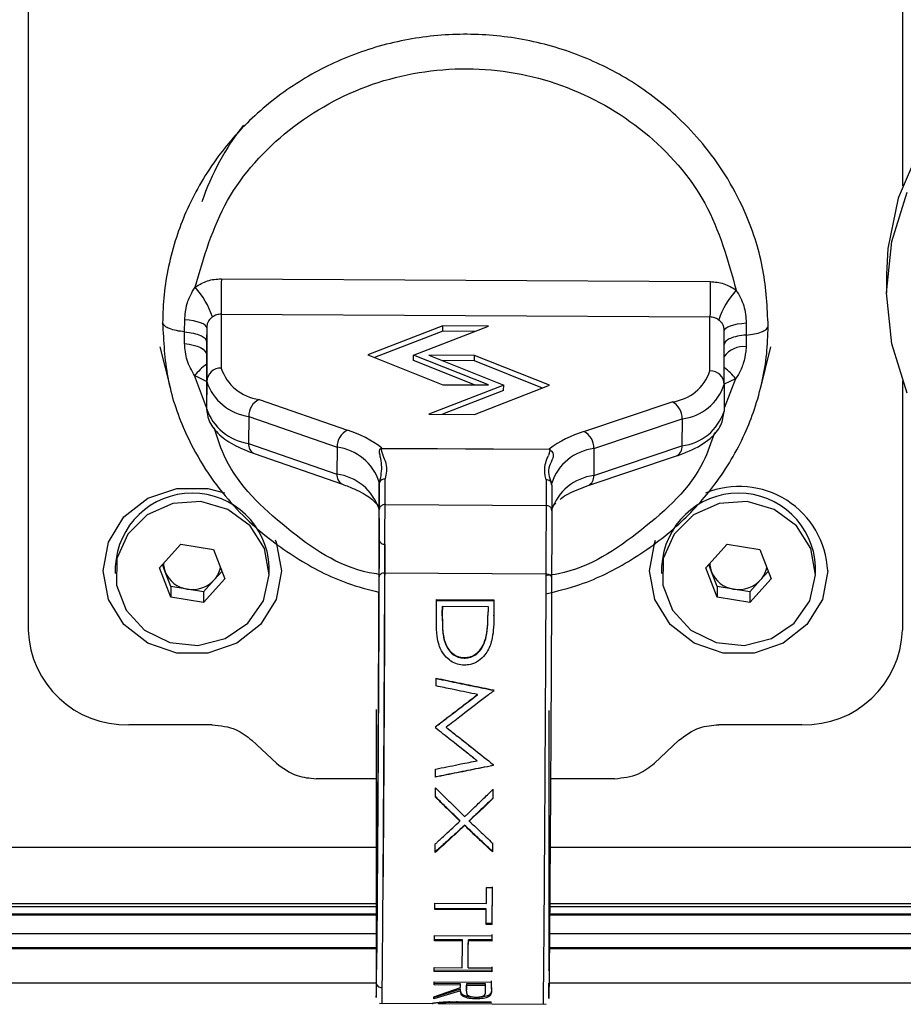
# Model space of a CAD drawing. Header units: millimetres. Extents: x 9 to 583, y 10 to 410.
# Tile 107 of 122: x 473.9 to 480.05, y 296.68 to 303.54. Entities that reach past the tile are written whole.
import ezdxf

# ---------------------------------------------------------------- set-up
doc = ezdxf.new("R2010")
doc.units = ezdxf.units.MM

msp = doc.modelspace()

# ---------------------------------------------------------------- linework, layer by layer
at = {"color": 7, "linetype": 'Continuous', "lineweight": 25}
for p, q in [((473.9629, 299.2881), (473.9629, 304.6255)), ((480.0429, 304.6255), (480.0429, 302.3801)), ((479.9329, 301.7654), (479.9329, 301.6373)), ((475.3053, 301.7344), (478.7052, 301.7149)), ((475.1039, 301.647), (475.1233, 301.6768)), ((475.0506, 301.4492), (475.0528, 301.4843)), ((475.3041, 301.488), (478.704, 301.4685)), ((475.3041, 301.488), (475.3041, 301.113)), ((475.0495, 301.3647), (475.0506, 301.4492)), ((478.704, 301.0935), (478.704, 301.4685)), ((478.9562, 301.4267), (478.9562, 301.3423)), ((475.0495, 301.2835), (475.0495, 301.3647)), ((475.2035, 301.3931), (475.2029, 301.2972)), ((475.2035, 301.3931), (475.2035, 301.0196)), ((476.8451, 301.4071), (476.3235, 301.2049)), ((476.8448, 301.3695), (476.3712, 301.1858)), ((476.6415, 301.203), (477.1631, 301.4053)), ((476.8448, 301.3695), (476.8451, 301.4071)), ((477.0675, 301.3682), (476.8448, 301.3695)), ((477.1631, 301.4053), (476.8451, 301.4071)), ((478.8034, 300.9989), (478.8034, 301.3724)), ((478.9562, 301.3423), (478.9551, 301.2611)), ((475.2029, 301.2972), (475.2023, 301.2051)), ((474.8775, 301.2615), (474.9508, 300.9687)), ((475.2023, 301.2051), (475.2023, 300.8316)), ((476.3235, 301.2049), (476.8451, 300.9967)), ((478.9551, 301.2611), (478.9529, 301.2272)), ((479.0548, 300.9684), (479.1282, 301.2615)), ((476.6413, 301.1654), (476.6415, 301.203)), ((477.0673, 300.9954), (476.6413, 301.1654)), ((477.1631, 300.9948), (476.6415, 301.203)), ((477.0655, 301.2006), (476.7475, 301.2024)), ((476.7475, 301.2024), (477.2691, 300.9942)), ((477.0653, 301.163), (476.843, 301.1643)), ((477.0653, 301.163), (477.0655, 301.2006)), ((477.5392, 300.9738), (477.0653, 301.163)), ((477.5871, 300.9924), (477.0655, 301.2006)), ((478.9018, 301.0672), (478.8824, 301.0381)), ((475.2035, 301.0196), (475.2023, 300.8316)), ((478.8034, 300.9989), (478.8022, 300.811)), ((480.0429, 301.0226), (480.0429, 299.2881)), ((477.2691, 300.9942), (476.7475, 300.792)), ((477.2688, 300.9566), (476.8428, 300.7915)), ((476.8451, 300.9967), (477.1631, 300.9948)), ((477.0655, 300.7902), (477.5871, 300.9924)), ((477.2688, 300.9566), (477.2691, 300.9942)), ((475.5677, 300.8938), (476.1819, 300.6802)), ((477.8262, 300.6708), (478.4404, 300.8773)), ((475.4964, 300.776), (475.4952, 300.5881)), ((475.4964, 300.776), (476.1106, 300.5624)), ((476.7475, 300.792), (477.0655, 300.7902)), ((477.8963, 300.5522), (478.5105, 300.7587)), ((478.5105, 300.7587), (478.5093, 300.5708)), ((475.4952, 300.5881), (476.1094, 300.3745)), ((476.1106, 300.5624), (476.1094, 300.3745)), ((476.4225, 300.555), (477.5857, 300.5483)), ((476.4225, 300.5538), (477.5857, 300.5471)), ((477.5862, 300.5192), (477.5802, 300.5048)), ((477.8951, 300.3643), (478.5093, 300.5708)), ((477.8963, 300.5522), (477.8951, 300.3643)), ((475.533, 300.5174), (476.1472, 300.3038)), ((477.8563, 300.2941), (478.4705, 300.5006)), ((476.4035, 300.3189), (476.4023, 300.131)), ((476.4036, 300.3053), (476.4035, 300.3189)), ((476.4079, 300.3229), (476.4056, 300.3221)), ((477.5639, 300.3355), (477.5567, 300.3636)), ((477.5995, 300.3161), (477.6017, 300.3152)), ((476.4035, 300.1256), (476.4036, 300.3053)), ((477.6036, 300.2984), (477.6035, 300.312)), ((477.6036, 300.2984), (477.6035, 300.1187)), ((476.4021, 300.0683), (476.4023, 300.131)), ((476.4022, 299.9236), (476.4035, 300.1256)), ((476.4438, 300.163), (477.5637, 300.1566)), ((476.4021, 300.0683), (476.4022, 299.9236)), ((476.4062, 300.0533), (476.404, 300.0785)), ((474.8754, 299.7214), (475.0239, 299.8877)), ((475.0239, 299.8877), (475.2513, 299.85)), ((475.2513, 299.85), (475.3303, 299.6461)), ((478.6754, 299.7214), (478.8239, 299.8877)), ((478.8239, 299.8877), (479.0513, 299.85)), ((479.0513, 299.85), (479.1303, 299.6461)), ((474.5679, 299.7306), (474.5679, 299.6837)), ((474.9544, 299.5175), (474.8754, 299.7214)), ((474.9149, 299.6947), (474.8957, 299.7442)), ((475.31, 299.6985), (475.2561, 299.6382)), ((475.6379, 299.6837), (475.6379, 299.7306)), ((478.3679, 299.7306), (478.3679, 299.6837)), ((478.7544, 299.5175), (478.6754, 299.7214)), ((478.7149, 299.6947), (478.6957, 299.7442)), ((479.11, 299.6985), (479.0561, 299.6382)), ((479.4379, 299.6837), (479.4379, 299.7306)), ((474.9544, 299.5927), (474.9149, 299.6947)), ((475.3303, 299.6461), (475.1818, 299.4798)), ((475.2561, 299.6382), (475.1818, 299.5551)), ((476.4425, 299.6865), (477.5625, 299.6801)), ((478.7544, 299.5927), (478.7149, 299.6947)), ((479.1303, 299.6461), (478.9818, 299.4798)), ((479.0561, 299.6382), (478.9818, 299.5551)), ((474.9544, 299.5927), (474.9544, 299.5175)), ((475.0681, 299.5739), (474.9544, 299.5927)), ((475.1818, 299.5551), (475.0681, 299.5739)), ((478.7544, 299.5927), (478.7544, 299.5175)), ((478.8681, 299.5739), (478.7544, 299.5927)), ((478.9818, 299.5551), (478.8681, 299.5739)), ((475.1818, 299.4798), (474.9544, 299.5175)), ((475.1818, 299.5551), (475.1818, 299.4798)), ((476.8017, 299.5009), (477.2017, 299.4986)), ((476.8017, 299.4952), (477.2017, 299.4929)), ((478.9818, 299.4798), (478.7544, 299.5175)), ((478.9818, 299.5551), (478.9818, 299.4798)), ((476.8426, 299.4544), (477.1605, 299.4525)), ((476.8423, 299.3886), (476.8423, 299.3937)), ((477.1603, 299.4103), (477.1603, 299.4156)), ((477.2012, 299.3879), (477.2013, 299.3931)), ((476.8517, 299.2323), (476.8517, 299.2365)), ((477.1483, 299.2435), (477.1484, 299.2478)), ((476.9949, 299.0941), (476.9949, 299.0976)), ((477.087, 298.8381), (477.087, 298.8401)), ((477.1987, 298.8723), (477.1987, 298.8645)), ((477.1987, 298.8701), (477.1987, 298.8623)), ((477.5834, 298.7285), (477.5834, 297.0184)), ((475.2405, 298.6303), (474.6629, 298.6303)), ((476.8691, 298.6121), (476.8691, 298.6113)), ((479.3429, 298.6303), (478.7653, 298.6303)), ((476.3822, 298.5475), (476.3822, 296.8374)), ((475.688, 298.3624), (475.5177, 298.5223)), ((476.9405, 298.4925), (476.9405, 298.4925)), ((478.488, 298.5223), (478.3177, 298.3624)), ((477.0838, 298.3792), (477.0838, 298.3798)), ((477.1958, 298.3543), (477.1958, 298.3463)), ((477.1958, 298.3537), (477.1958, 298.3456)), ((477.1958, 298.3456), (477.1958, 298.3463)), ((476.3822, 298.2544), (475.9653, 298.2544)), ((478.0404, 298.2544), (477.5952, 298.2544)), ((477.1944, 298.1166), (477.1944, 298.1186)), ((476.9651, 297.9597), (476.9651, 297.9626)), ((476.9972, 297.9286), (476.9972, 297.9317)), ((477.0298, 297.9593), (477.0298, 297.9622)), ((477.192, 297.7451), (477.192, 297.7491)), ((477.1493, 297.4965), (477.1903, 297.4963)), ((477.1884, 297.2468), (477.1903, 297.5017)), ((477.1884, 297.2399), (477.1903, 297.4963)), ((476.7895, 297.3878), (477.1485, 297.3857)), ((471.3612, 297.3061), (476.3822, 297.3061)), ((471.3614, 297.3131), (476.3822, 297.3131)), ((476.3822, 297.3631), (471.3624, 297.3631)), ((477.1482, 297.3482), (476.7892, 297.3503)), ((477.1482, 297.3419), (476.7892, 297.3439)), ((477.1482, 297.3419), (477.1482, 297.3482)), ((477.5834, 297.3131), (483.9029, 297.3131)), ((477.5888, 297.3061), (483.9029, 297.3061)), ((483.9035, 297.3631), (477.5893, 297.3631)), ((477.1884, 297.2468), (477.1474, 297.2471)), ((477.1884, 297.2399), (477.1474, 297.2401)), ((477.1884, 297.2399), (477.1884, 297.2468)), ((476.7878, 297.1638), (477.1878, 297.1615)), ((476.9824, 297.1253), (476.7875, 297.1265)), ((476.9824, 297.1329), (476.7876, 297.134)), ((476.9824, 297.1253), (476.9824, 297.1329)), ((477.1875, 297.1317), (477.0234, 297.1327)), ((477.1875, 297.1242), (477.0234, 297.1251)), ((477.1875, 297.1242), (477.1875, 297.1317)), ((471.3462, 297.0731), (476.3822, 297.0731)), ((476.3834, 297.0253), (476.3822, 296.8374)), ((477.5869, 297.0731), (483.9029, 297.0731)), ((477.1856, 296.9096), (476.7856, 296.9119)), ((477.1857, 296.9184), (476.7857, 296.9207)), ((476.7859, 296.9397), (476.9808, 296.9386)), ((477.0218, 296.9383), (477.0218, 296.9469)), ((477.0218, 296.9383), (477.1859, 296.9374)), ((477.1856, 296.9096), (477.1857, 296.9184)), ((476.9693, 296.8183), (476.7847, 296.8193)), ((476.9694, 296.8276), (476.7848, 296.8286)), ((476.7849, 296.8411), (477.1849, 296.8388)), ((476.9693, 296.8183), (476.9694, 296.8276)), ((477.0104, 296.8273), (477.0103, 296.818)), ((477.0103, 296.818), (477.1437, 296.8173)), ((477.1437, 296.8266), (477.0104, 296.8273)), ((477.1437, 296.8173), (477.1437, 296.8266)), ((476.9689, 296.7883), (476.7835, 296.732)), ((476.9689, 296.7789), (476.7835, 296.7222)), ((476.7837, 296.7366), (476.9691, 296.8018)), ((476.9689, 296.7789), (476.9689, 296.7883)), ((477.0094, 296.7883), (477.0093, 296.7788)), ((477.1785, 296.7598), (477.1784, 296.7502)), ((477.1845, 296.802), (477.1844, 296.7925)), ((476.4058, 296.692), (476.773, 296.6899)), ((476.8134, 296.6996), (476.8134, 296.6896)), ((476.8139, 296.6896), (477.5636, 296.6853)), ((476.8901, 296.7058), (476.89, 296.6959)), ((476.9415, 296.7016), (477.1831, 296.7002)), ((476.9433, 296.7057), (476.9433, 296.6958)), ((477.1829, 296.6944), (476.9433, 296.6958)), ((477.0766, 296.7319), (477.0765, 296.7221)), ((477.1829, 296.6944), (477.183, 296.7002))]:
    msp.add_line(p, q, dxfattribs=at)
at = {"color": 8, "linetype": 'Continuous', "lineweight": 25}
for p, q in [((475.2023, 300.8386), (475.1193, 301.0597)), ((475.2023, 301.0186), (475.1193, 301.0597)), ((478.8824, 301.0381), (478.8024, 300.8329)), ((478.8824, 301.0381), (478.8034, 301.0001)), ((476.3834, 297.0253), (476.3834, 298.7354)), ((471.3702, 297.7788), (476.3822, 297.7788)), ((477.5834, 297.7788), (483.8822, 297.7788)), ((476.3822, 297.3844), (471.3462, 297.3844)), ((483.8822, 297.3844), (477.5894, 297.3844)), ((471.3462, 297.1767), (476.3822, 297.1767)), ((477.5878, 297.1767), (483.9029, 297.1767)), ((476.3822, 297.0767), (471.3462, 297.0767)), ((483.9029, 297.0767), (477.587, 297.0767)), ((471.3105, 296.8345), (476.3822, 296.8345)), ((477.5847, 296.8345), (487.6033, 296.8345))]:
    msp.add_line(p, q, dxfattribs=at)
at = {"color": 7, "linetype": 'Continuous', "lineweight": 25, "flags": 128}
for points in [[(483.7869, 302.4701), (483.6117, 302.7867), (483.376, 303.0665), (483.0883, 303.2994), (482.7589, 303.4769), (482.3998, 303.5928), (482.0238, 303.6428), (481.6445, 303.6251), (481.2757, 303.5404), (480.9305, 303.3917), (480.6214, 303.1843), (480.3597, 302.9258), (480.1546, 302.6255), (480.0137, 302.2942), (479.9419, 301.9438), (479.9329, 301.7654)], [(479.9329, 301.6373), (479.969, 301.993), (480.0761, 302.3358)], [(480.0761, 300.9388), (479.969, 301.2817), (479.9329, 301.6373)], [(475.2035, 301.3931), (475.2007, 301.4025), (475.1925, 301.4117), (475.179, 301.4204), (475.1607, 301.4284), (475.138, 301.4355), (475.1116, 301.4414), (475.0822, 301.446), (475.0506, 301.4492)], [(478.8034, 301.3724), (478.8062, 301.3818), (478.8144, 301.3909), (478.8279, 301.3995), (478.8462, 301.4073), (478.8688, 301.4141), (478.8952, 301.4197), (478.9246, 301.4239), (478.9562, 301.4267)], [(475.0495, 301.2835), (475.0811, 301.2791), (475.1105, 301.2727), (475.1369, 301.2645), (475.1595, 301.2547), (475.1779, 301.2435), (475.1913, 301.2313), (475.1995, 301.2184), (475.2023, 301.2051)], [(476.4438, 300.163), (476.4438, 300.1848), (476.4438, 300.2067), (476.4438, 300.2289), (476.4438, 300.2511), (476.4438, 300.2736), (476.4438, 300.2962), (476.4439, 300.319), (476.4439, 300.3419)], [(477.5639, 300.3355), (477.5638, 300.3125), (477.5638, 300.2898), (477.5638, 300.2672), (477.5638, 300.2447), (477.5638, 300.2224), (477.5638, 300.2003), (477.5638, 300.1784), (477.5637, 300.1566)], [(475.7229, 299.7015), (475.6855, 299.5023), (475.5778, 299.327), (475.4129, 299.197), (475.2105, 299.1278), (474.9952, 299.1278), (474.7929, 299.197), (474.6279, 299.327), (474.5202, 299.5023), (474.4829, 299.7015), (474.5202, 299.9008), (474.6279, 300.076), (474.7929, 300.2061), (474.9952, 300.2753), (475.2105, 300.2753), (475.3262, 300.245)], [(475.6056, 299.8557), (475.5055, 300.0147), (475.3511, 300.1291), (475.1631, 300.1833), (474.967, 300.17), (474.7893, 300.0911), (474.6539, 299.9571), (474.5791, 299.7862), (474.5751, 299.6015), (474.6423, 299.4279), (474.7717, 299.2889), (474.9459, 299.2031), (475.1413, 299.1823), (475.3314, 299.2292), (475.4907, 299.3375), (475.5977, 299.4925), (475.6377, 299.6734), (475.6056, 299.8557)], [(479.4056, 299.8557), (479.3055, 300.0147), (479.1511, 300.1291), (478.9631, 300.1833), (478.767, 300.17), (478.5893, 300.0911), (478.4539, 299.9571), (478.3791, 299.7862), (478.3751, 299.6015), (478.4423, 299.4279), (478.5717, 299.2889), (478.7459, 299.2031), (478.9413, 299.1823), (479.1314, 299.2292), (479.2907, 299.3375), (479.3977, 299.4925), (479.4377, 299.6734), (479.4056, 299.8557)], [(475.6787, 299.9176), (475.6855, 299.9008), (475.7229, 299.7015)], [(479.5229, 299.7015), (479.4855, 299.5023), (479.3778, 299.327), (479.2129, 299.197), (479.0105, 299.1278), (478.7952, 299.1278), (478.5929, 299.197), (478.4279, 299.327), (478.3202, 299.5023), (478.2829, 299.7015), (478.3202, 299.9008), (478.3257, 299.9145)], [(476.801, 299.337), (476.8011, 299.3581), (476.8012, 299.379), (476.8013, 299.3998), (476.8014, 299.4203), (476.8015, 299.4407), (476.8016, 299.461), (476.8017, 299.481), (476.8017, 299.5009)], [(477.2017, 299.4929), (477.2016, 299.48), (477.2016, 299.4671), (477.2015, 299.4541), (477.2015, 299.441), (477.2014, 299.4278), (477.2013, 299.4146), (477.2013, 299.4013), (477.2012, 299.3879)], [(477.2017, 299.4986), (477.2017, 299.4857), (477.2016, 299.4727), (477.2016, 299.4596), (477.2015, 299.4464), (477.2015, 299.4332), (477.2014, 299.4199), (477.2013, 299.4065), (477.2013, 299.3931)], [(477.2017, 299.4986), (477.2017, 299.4954), (477.2017, 299.4929)], [(476.8423, 299.3937), (476.8423, 299.4014), (476.8424, 299.409), (476.8424, 299.4166), (476.8424, 299.4242), (476.8425, 299.4318), (476.8425, 299.4393), (476.8425, 299.4469), (476.8426, 299.4544)], [(476.8425, 299.4489), (476.8425, 299.4414), (476.8425, 299.4339), (476.8424, 299.4264), (476.8424, 299.4189), (476.8424, 299.4114), (476.8423, 299.4038), (476.8423, 299.3962), (476.8423, 299.3886)], [(476.8426, 299.4544), (476.8425, 299.4513), (476.8425, 299.4489)], [(477.1605, 299.4525), (477.1605, 299.4479), (477.1605, 299.4433), (477.1605, 299.4387), (477.1604, 299.4341), (477.1604, 299.4295), (477.1604, 299.4249), (477.1604, 299.4202), (477.1603, 299.4156)], [(476.7989, 298.8999), (476.7989, 298.9067), (476.7989, 298.9135), (476.799, 298.9203), (476.799, 298.9272), (476.799, 298.934), (476.7991, 298.9408), (476.7991, 298.9476), (476.7991, 298.9543)], [(477.1987, 298.8723), (477.1987, 298.871), (477.1987, 298.8701)], [(476.7973, 298.6058), (476.7973, 298.6073), (476.7973, 298.6089), (476.7973, 298.6105), (476.7973, 298.612), (476.7973, 298.6136), (476.7973, 298.6152), (476.7973, 298.6168), (476.7973, 298.6183)], [(476.7953, 298.2654), (476.7953, 298.2724), (476.7954, 298.2794), (476.7954, 298.2864), (476.7955, 298.2934), (476.7955, 298.3004), (476.7956, 298.3073), (476.7956, 298.3143), (476.7956, 298.3213)], [(476.7945, 298.1267), (476.7945, 298.1346), (476.7946, 298.1426), (476.7946, 298.1505), (476.7947, 298.1584), (476.7947, 298.1664), (476.7948, 298.1743), (476.7948, 298.1823), (476.7949, 298.1903)], [(477.1948, 298.1817), (477.1947, 298.1738), (477.1947, 298.1659), (477.1946, 298.158), (477.1946, 298.1501), (477.1945, 298.1422), (477.1945, 298.1343), (477.1944, 298.1265), (477.1944, 298.1186)], [(477.1948, 298.1801), (477.1947, 298.1721), (477.1947, 298.1642), (477.1947, 298.1562), (477.1946, 298.1483), (477.1946, 298.1403), (477.1945, 298.1324), (477.1945, 298.1245), (477.1944, 298.1166)], [(476.792, 297.7401), (476.792, 297.7474), (476.7921, 297.7548), (476.7921, 297.7622), (476.7922, 297.7696), (476.7922, 297.777), (476.7923, 297.7844), (476.7923, 297.7919), (476.7924, 297.7994)], [(477.1924, 297.8082), (477.1924, 297.8008), (477.1923, 297.7934), (477.1923, 297.7859), (477.1922, 297.7786), (477.1922, 297.7712), (477.1921, 297.7638), (477.1921, 297.7565), (477.192, 297.7491)], [(477.1924, 297.8045), (477.1924, 297.797), (477.1923, 297.7895), (477.1923, 297.7821), (477.1922, 297.7746), (477.1922, 297.7672), (477.1921, 297.7598), (477.1921, 297.7524), (477.192, 297.7451)], [(477.1485, 297.3857), (477.1486, 297.3992), (477.1487, 297.4128), (477.1488, 297.4265), (477.1489, 297.4403), (477.149, 297.4542), (477.1491, 297.4682), (477.1492, 297.4823), (477.1493, 297.4965)], [(476.7892, 297.3439), (476.7892, 297.3494), (476.7893, 297.3548), (476.7893, 297.3602), (476.7894, 297.3657), (476.7894, 297.3712), (476.7894, 297.3767), (476.7895, 297.3822), (476.7895, 297.3878)], [(477.1474, 297.2401), (477.1475, 297.2525), (477.1476, 297.2649), (477.1477, 297.2775), (477.1478, 297.2902), (477.1479, 297.3029), (477.148, 297.3158), (477.1481, 297.3288), (477.1482, 297.3419)], [(476.7875, 297.1265), (476.7875, 297.131), (476.7876, 297.1357), (476.7876, 297.1403), (476.7877, 297.1449), (476.7877, 297.1496), (476.7877, 297.1543), (476.7878, 297.159), (476.7878, 297.1638)], [(477.1878, 297.1688), (477.1878, 297.1641), (477.1878, 297.1594), (477.1877, 297.1548), (477.1877, 297.1501), (477.1876, 297.1455), (477.1876, 297.1409), (477.1876, 297.1363), (477.1875, 297.1317)], [(477.1878, 297.1615), (477.1878, 297.1567), (477.1877, 297.152), (477.1877, 297.1473), (477.1877, 297.1427), (477.1876, 297.138), (477.1876, 297.1334), (477.1875, 297.1288), (477.1875, 297.1242)], [(477.0234, 297.1251), (477.0234, 297.1293), (477.0234, 297.1327)], [(476.7856, 296.9119), (476.7857, 296.9153), (476.7857, 296.9187), (476.7857, 296.9221), (476.7858, 296.9256), (476.7858, 296.9291), (476.7858, 296.9326), (476.7859, 296.9361), (476.7859, 296.9397)], [(477.1859, 296.9374), (477.1859, 296.9338), (477.1858, 296.9303), (477.1858, 296.9268), (477.1858, 296.9233), (477.1857, 296.9198), (477.1857, 296.9164), (477.1857, 296.913), (477.1856, 296.9096)], [(477.1859, 296.946), (477.1859, 296.9425), (477.1859, 296.9389), (477.1858, 296.9355), (477.1858, 296.932), (477.1858, 296.9285), (477.1857, 296.9251), (477.1857, 296.9217), (477.1857, 296.9184)], [(476.7847, 296.8193), (476.7847, 296.822), (476.7848, 296.8246), (476.7848, 296.8273), (476.7848, 296.83), (476.7848, 296.8327), (476.7849, 296.8355), (476.7849, 296.8383), (476.7849, 296.8411)], [(476.9691, 296.8018), (476.9691, 296.8038), (476.9692, 296.8058), (476.9692, 296.8079), (476.9692, 296.8099), (476.9692, 296.812), (476.9693, 296.8141), (476.9693, 296.8162), (476.9693, 296.8183)]]:
    msp.add_lwpolyline(points, dxfattribs=at)
at = {"color": 7, "linetype": 'Continuous', "lineweight": 25}
for centre, radius, start, end in [((476.8471, 301.7087), 1.7681, 141.70573, 161.50611), ((530.9495, 301.3498), 55.6455, 179.60403, 179.85775), ((534.3494, 301.3303), 55.6455, 179.60403, 179.85775), ((474.6661, 301.2748), 0.6088, 18.50418, 41.32215), ((479.3282, 301.256), 0.5955, 137.89261, 161.20109), ((475.3006, 301.0158), 0.0972, 87.95466, 177.78556), ((475.611, 301.214), 0.3231, 198.21994, 262.29549), ((478.4018, 301.1932), 0.3183, 276.97278, 341.72981), ((478.7064, 300.9964), 0.097, 1.45768, 91.40529), ((475.5445, 301.1318), 0.359, 198.21994, 262.29549), ((478.4676, 301.1098), 0.3536, 276.97278, 341.72981), ((475.6231, 300.7798), 0.1268, 115.91444, 181.67819), ((478.3842, 300.764), 0.1265, 357.61159, 63.57685), ((475.5433, 300.9439), 0.359, 198.21994, 262.29549), ((478.4664, 300.9218), 0.3536, 276.97278, 341.72981), ((476.2373, 300.5662), 0.1268, 115.91444, 181.67819), ((475.9513, 299.9433), 0.7721, 52.38999, 72.62022), ((478.0452, 299.9432), 0.7598, 106.74963, 127.2667), ((477.77, 300.5575), 0.1265, 357.61159, 63.57685), ((476.0625, 300.2067), 0.359, 18.21994, 82.29549), ((475.3895, 300.555), 1.033, 359.93174, 359.99666), ((477.9393, 300.2012), 0.3536, 96.97278, 161.72981), ((476.0612, 300.0187), 0.359, 18.21994, 82.29549), ((477.9381, 300.0132), 0.3536, 96.97278, 161.72981), ((478.9068, 299.6718), 0.6168, 2.75866, 112.24281), ((475.1029, 299.7065), 0.5355, 2.57713, 177.42287), ((478.9029, 299.7065), 0.5355, 2.57713, 177.42287), ((475.0807, 299.7591), 0.1779, 182.19536, 201.22379), ((475.1198, 299.7607), 0.1832, 318.02625, 348.83872), ((478.8807, 299.7591), 0.1779, 182.19536, 201.22379), ((478.9198, 299.7607), 0.1832, 318.02625, 348.83872), ((475.0976, 299.7689), 0.1972, 202.0913, 261.39744), ((475.1033, 299.7779), 0.207, 260.20892, 317.55452), ((478.8976, 299.7689), 0.1972, 202.0913, 261.39744), ((478.9033, 299.7779), 0.207, 260.20892, 317.55452), ((474.6424, 299.3098), 0.6799, 181.83621, 271.72544), ((479.3633, 299.3098), 0.6799, 268.27456, 358.16379), ((306.593, 298.5031), 170.395, 359.473926, 359.53673), ((307.7634, 298.5011), 169.2656, 359.473899, 359.536768), ((306.8873, 298.5006), 170.1417, 359.473879, 359.536776), ((433.4631, 297.2953), 43.7242, 359.34112, 359.40169), ((433.7064, 297.302), 43.481, 359.34112, 359.40169), ((442.5644, 297.1932), 34.5813, 359.31071, 359.3772), ((469.1114, 296.8485), 7.6731, 359.05666, 359.16444), ((476.236, 296.7217), 0.9473, 358.34545, 358.69523)]:
    msp.add_arc(centre, radius, start, end, dxfattribs=at)
at = {"color": 8, "linetype": 'Continuous', "lineweight": 25}
for centre, radius, start, end in [((478.9384, 301.0949), 0.167, 84.27103, 143.93089), ((475.4168, 300.8275), 0.3774, 124.64353, 142.0202), ((478.5722, 300.801), 0.3905, 37.40364, 53.68478), ((475.5635, 300.5793), 0.0689, 172.61528, 243.74449), ((478.4407, 300.5629), 0.069, 295.53082, 6.56213), ((476.1777, 300.3657), 0.0689, 172.61528, 243.74449), ((477.8265, 300.3564), 0.069, 295.53082, 6.56213)]:
    msp.add_arc(centre, radius, start, end, dxfattribs=at)
at = {"color": 7, "linetype": 'Continuous', "lineweight": 25}
for points, knots in [([(479.1089, 301.4023), (479.1025, 301.5344), (479.0896, 301.7986), (478.9793, 302.144), (478.8359, 302.4268), (478.6819, 302.6469), (478.4722, 302.8776), (478.1918, 303.1002), (477.8247, 303.2902), (477.4295, 303.4074), (477.0158, 303.4486), (476.6017, 303.4121), (476.2051, 303.2995), (475.8356, 303.1137), (475.5171, 302.867), (475.2483, 302.5594), (475.0839, 302.2708), (474.987, 302.0164), (474.9358, 301.8242), (474.9031, 301.6245), (474.8989, 301.4925), (474.8968, 301.4265)], [0, 0, 0, 0, 0.062484, 0.124968, 0.169441, 0.211136, 0.250047, 0.313922, 0.375014, 0.437912, 0.499981, 0.56205, 0.624948, 0.686042, 0.749915, 0.80928, 0.874881, 0.904417, 0.93744, 0.96872, 1, 1, 1, 1]), ([(475.1233, 301.6768), (475.1836, 301.8843), (475.3042, 302.299), (475.7549, 302.7974), (476.3423, 303.1234), (477.0149, 303.2336), (477.6859, 303.1157), (478.2691, 302.7829), (478.7135, 302.2795), (478.8287, 301.8634), (478.8864, 301.6552)], [0, 0, 0, 0, 0.125077, 0.250103, 0.375071, 0.5, 0.624929, 0.749897, 0.874923, 1, 1, 1, 1]), ([(475.1233, 301.6768), (475.1512, 301.6936), (475.2069, 301.727), (475.2725, 301.7319), (475.3053, 301.7344)], [0, 0, 0, 0, 0.500066, 1, 1, 1, 1]), ([(478.7052, 301.7149), (478.738, 301.712), (478.8035, 301.7064), (478.8587, 301.6723), (478.8864, 301.6552)], [0, 0, 0, 0, 0.499934, 1, 1, 1, 1]), ([(475.0528, 301.4843), (475.057, 301.5127), (475.0655, 301.5696), (475.0911, 301.6212), (475.1039, 301.647)], [0, 0, 0, 0, 0.500118, 1, 1, 1, 1]), ([(478.8864, 301.6552), (478.9066, 301.6197), (478.9472, 301.5485), (478.9532, 301.4674), (478.9562, 301.4267)], [0, 0, 0, 0, 0.499634, 1, 1, 1, 1]), ([(475.3041, 301.488), (475.2933, 301.4871), (475.2715, 301.4854), (475.2529, 301.4739), (475.2435, 301.4681)], [0, 0, 0, 0, 0.492321, 1, 1, 1, 1]), ([(474.8968, 301.4265), (474.9032, 301.2989), (474.9161, 301.0437), (475.0264, 300.71), (475.1698, 300.4367), (475.3238, 300.2241), (475.5334, 300.0009), (475.8147, 299.7883), (476.1237, 299.6238), (476.3279, 299.5715), (476.4018, 299.5526)], [0, 0, 0, 0, 0.152534, 0.305068, 0.413634, 0.515418, 0.610407, 0.766336, 0.915473, 1, 1, 1, 1]), ([(475.0495, 301.3647), (475.0301, 301.367), (474.9903, 301.3718), (474.9452, 301.3857), (474.9093, 301.4039), (474.9014, 301.4181), (474.8968, 301.4265)], [0, 0, 0, 0, 0.24422, 0.500122, 0.705367, 1, 1, 1, 1]), ([(475.2435, 301.4681), (475.2376, 301.4632), (475.2306, 301.4575), (475.2211, 301.4466), (475.2129, 301.4347), (475.2051, 301.4157), (475.204, 301.4006), (475.2035, 301.3931)], [0, 0, 0, 0, 0.249783, 0.296784, 0.500153, 0.750203, 1, 1, 1, 1]), ([(478.7644, 301.4478), (478.7551, 301.4538), (478.7367, 301.4655), (478.7148, 301.4675), (478.704, 301.4685)], [0, 0, 0, 0, 0.507679, 1, 1, 1, 1]), ([(478.8034, 301.3724), (478.803, 301.3799), (478.8021, 301.395), (478.794, 301.4154), (478.7818, 301.4332), (478.7702, 301.443), (478.7644, 301.4478)], [0, 0, 0, 0, 0.249862, 0.499978, 0.750155, 1, 1, 1, 1]), ([(475.0495, 301.3647), (475.0709, 301.362), (475.1132, 301.3567), (475.1595, 301.3415), (475.1948, 301.3216), (475.1999, 301.3063), (475.2029, 301.2972)], [0, 0, 0, 0, 0.252527, 0.500125, 0.702172, 1, 1, 1, 1]), ([(477.5619, 299.541), (477.6419, 299.5604), (477.8528, 299.6115), (478.1695, 299.7746), (478.4888, 300.0104), (478.7573, 300.3081), (478.9218, 300.5868), (479.0187, 300.8325), (479.0699, 301.0181), (479.1026, 301.211), (479.1068, 301.3386), (479.1089, 301.4023)], [0, 0, 0, 0, 0.090586, 0.238725, 0.393602, 0.537548, 0.696616, 0.768234, 0.848308, 0.924154, 1, 1, 1, 1]), ([(478.9562, 301.3423), (478.9348, 301.3399), (478.8925, 301.3352), (478.8462, 301.3203), (478.8109, 301.301), (478.8058, 301.2857), (478.8028, 301.2766)], [0, 0, 0, 0, 0.252527, 0.500125, 0.702172, 1, 1, 1, 1]), ([(478.9562, 301.3423), (478.9756, 301.3444), (479.0154, 301.3488), (479.0605, 301.362), (479.0964, 301.3799), (479.1043, 301.394), (479.1089, 301.4023)], [0, 0, 0, 0, 0.24422, 0.500122, 0.705367, 1, 1, 1, 1]), ([(475.1193, 301.0597), (475.0991, 301.0948), (475.0585, 301.165), (475.0525, 301.244), (475.0495, 301.2835)], [0, 0, 0, 0, 0.499634, 1, 1, 1, 1]), ([(478.9529, 301.2272), (478.9487, 301.1994), (478.9402, 301.1439), (478.9146, 301.0927), (478.9018, 301.0672)], [0, 0, 0, 0, 0.500118, 1, 1, 1, 1]), ([(475.2023, 300.8311), (475.2057, 300.8037), (475.2137, 300.7389), (475.2794, 300.653), (475.3818, 300.5773), (475.4824, 300.5375), (475.533, 300.5174)], [0, 0, 0, 0, 0.184276, 0.435608, 0.716278, 1, 1, 1, 1]), ([(478.4705, 300.5006), (478.5015, 300.512), (478.5941, 300.5459), (478.702, 300.612), (478.7862, 300.7056), (478.7972, 300.7786), (478.8022, 300.8116)], [0, 0, 0, 0, 0.169932, 0.508282, 0.777812, 1, 1, 1, 1]), ([(476.4059, 300.5358), (476.4062, 300.5382), (476.4065, 300.5416), (476.4077, 300.5449), (476.408, 300.5459)], [0, 0, 0, 0, 0.711851, 1, 1, 1, 1]), ([(476.4079, 300.3229), (476.4156, 300.361), (476.427, 300.4182), (476.4127, 300.4878), (476.4057, 300.5205), (476.4059, 300.5332), (476.4059, 300.5358)], [0, 0, 0, 0, 0.550843, 0.826323, 0.964608, 1, 1, 1, 1]), ([(476.408, 300.5459), (476.4086, 300.5474), (476.4094, 300.5495), (476.4127, 300.5519), (476.4166, 300.5537), (476.4201, 300.5545), (476.4225, 300.555)], [0, 0, 0, 0, 0.393568, 0.538038, 0.691074, 1, 1, 1, 1]), ([(476.418, 300.5526), (476.4179, 300.5525), (476.4174, 300.5523), (476.4163, 300.5516), (476.4152, 300.5496), (476.4156, 300.5478), (476.4159, 300.5466)], [0, 0, 0, 0, 0.028239, 0.151836, 0.391216, 1, 1, 1, 1]), ([(476.4159, 300.5466), (476.4217, 300.5287), (476.4326, 300.4954), (476.4531, 300.4449), (476.4568, 300.3939), (476.4482, 300.3592), (476.4439, 300.3419)], [0, 0, 0, 0, 0.255872, 0.477545, 0.739805, 1, 1, 1, 1]), ([(476.4225, 300.5538), (476.4213, 300.5536), (476.4196, 300.5532), (476.4183, 300.5527), (476.418, 300.5526)], [0, 0, 0, 0, 0.733826, 1, 1, 1, 1]), ([(477.5857, 300.5483), (477.5913, 300.544), (477.6364, 300.5094), (477.5626, 300.4234), (477.5867, 300.3534), (477.5995, 300.3161)], [0, 0, 0, 0, 0.062603, 0.500258, 1, 1, 1, 1]), ([(477.5857, 300.5471), (477.5884, 300.5427), (477.5911, 300.5382), (477.5912, 300.5336), (477.5912, 300.5336)], [0, 0, 0, 0, 0.9985322, 1, 1, 1, 1]), ([(477.5862, 300.5192), (477.5863, 300.5195), (477.5872, 300.5212), (477.5897, 300.526), (477.5906, 300.5305), (477.5912, 300.5336)], [0, 0, 0, 0, 0.067869, 0.366531, 1, 1, 1, 1]), ([(477.5567, 300.3636), (477.5551, 300.3891), (477.5524, 300.4312), (477.5682, 300.4738), (477.5744, 300.4907)], [0, 0, 0, 0, 0.605398, 1, 1, 1, 1]), ([(477.5744, 300.4907), (477.5748, 300.4916), (477.5767, 300.4963), (477.5786, 300.501), (477.5802, 300.5048)], [0, 0, 0, 0, 0.193191, 1, 1, 1, 1]), ([(476.4056, 300.3221), (476.4055, 300.3221), (476.4042, 300.3213), (476.4038, 300.3201), (476.4035, 300.3189)], [0, 0, 0, 0, 0.020862, 1, 1, 1, 1]), ([(476.4036, 300.3053), (476.4042, 300.3101), (476.4048, 300.3156), (476.4074, 300.3206), (476.4077, 300.3212)], [0, 0, 0, 0, 0.877598, 1, 1, 1, 1]), ([(476.4077, 300.3212), (476.4101, 300.3247), (476.4152, 300.3323), (476.4282, 300.3403), (476.4387, 300.3414), (476.4439, 300.3419)], [0, 0, 0, 0, 0.301392, 0.650696, 1, 1, 1, 1]), ([(477.5998, 300.3143), (477.5975, 300.3179), (477.5924, 300.3256), (477.5795, 300.3337), (477.5691, 300.3349), (477.5639, 300.3355)], [0, 0, 0, 0, 0.301392, 0.650696, 1, 1, 1, 1]), ([(477.6036, 300.2984), (477.6031, 300.3032), (477.6025, 300.3088), (477.6001, 300.3137), (477.5998, 300.3143)], [0, 0, 0, 0, 0.877598, 1, 1, 1, 1]), ([(477.6035, 300.312), (477.6032, 300.3132), (477.6029, 300.3144), (477.6018, 300.3152), (477.6017, 300.3152)], [0, 0, 0, 0, 0.979138, 1, 1, 1, 1]), ([(476.1472, 300.3038), (476.1759, 300.2931), (476.2576, 300.2625), (476.3516, 300.2072), (476.3969, 300.1556), (476.398, 300.1446), (476.3983, 300.1409)], [0, 0, 0, 0, 0.1803732, 0.5135866, 0.8363097, 1, 1, 1, 1]), ([(477.6614, 300.1982), (477.6646, 300.2013), (477.6867, 300.2225), (477.7585, 300.2589), (477.833, 300.2857), (477.8563, 300.2941)], [0, 0, 0, 0, 0.10587, 0.720124, 1, 1, 1, 1]), ([(476.4023, 299.6597), (476.4026, 299.7569), (476.403, 299.8548), (476.4032, 299.9385), (476.4033, 299.9771), (476.4035, 300.0483), (476.4035, 300.0985), (476.4035, 300.1256)], [0, 0, 0, 0, 0.499553, 0.503596, 0.535548, 0.749816, 1, 1, 1, 1]), ([(476.4438, 300.163), (476.4395, 300.1626), (476.4303, 300.1619), (476.4197, 300.1562), (476.4122, 300.1492), (476.4076, 300.1425), (476.4042, 300.1344), (476.4038, 300.1286), (476.4035, 300.1256)], [0, 0, 0, 0, 0.203314, 0.437268, 0.566353, 0.703173, 0.847724, 1, 1, 1, 1]), ([(476.4425, 299.6858), (476.4429, 299.7874), (476.4436, 299.9877), (476.4437, 300.1057), (476.4438, 300.1639)], [0, 0, 0, 0, 0.507127, 1, 1, 1, 1]), ([(477.5637, 300.1566), (477.5637, 300.0989), (477.5636, 299.9812), (477.5628, 299.7818), (477.5625, 299.6801)], [0, 0, 0, 0, 0.490168, 1, 1, 1, 1]), ([(477.6035, 300.1187), (477.6033, 300.1218), (477.6029, 300.1278), (477.5995, 300.136), (477.5947, 300.1429), (477.5872, 300.1498), (477.5768, 300.1554), (477.5678, 300.1562), (477.5637, 300.1566)], [0, 0, 0, 0, 0.156931, 0.304807, 0.443619, 0.573362, 0.804657, 1, 1, 1, 1]), ([(477.6035, 300.1187), (477.6034, 300.0609), (477.6033, 299.9452), (477.6026, 299.7503), (477.6023, 299.6528)], [0, 0, 0, 0, 0.500003, 1, 1, 1, 1]), ([(477.6062, 300.135), (477.6054, 300.1399), (477.6041, 300.1469), (477.6261, 300.1661), (477.6325, 300.1717)], [0, 0, 0, 0, 0.706505, 1, 1, 1, 1]), ([(476.4022, 299.9236), (476.4022, 299.8761), (476.4021, 299.8168), (476.4019, 299.7217), (476.4018, 299.6845), (476.4017, 299.6585), (476.4016, 299.6251), (476.4014, 299.583), (476.4013, 299.5464), (476.4012, 299.5243)], [0, 0, 0, 0, 0.499393, 0.624536, 0.667835, 0.749729, 0.79254, 0.874825, 1, 1, 1, 1]), ([(476.4022, 299.9236), (476.4024, 299.9205), (476.4028, 299.9145), (476.4062, 299.9063), (476.4109, 299.8995), (476.4184, 299.8925), (476.4289, 299.8869), (476.4378, 299.8861), (476.442, 299.8858)], [0, 0, 0, 0, 0.1560481, 0.3032924, 0.4417263, 0.5713441, 0.8031436, 1, 1, 1, 1]), ([(476.442, 299.8855), (476.442, 299.8437), (476.442, 299.7908), (476.4416, 299.6908), (476.4415, 299.67)], [0, 0, 0, 0, 0.791894, 1, 1, 1, 1]), ([(476.3822, 296.8374), (476.3823, 296.7888), (476.3825, 296.6916), (476.3843, 296.7903), (476.3869, 297.0609), (476.3892, 297.3532), (476.3915, 297.6752), (476.3939, 298.0347), (476.3967, 298.5193), (476.3988, 298.9014), (476.4007, 299.272), (476.4016, 299.5047), (476.4023, 299.6597)], [0, 0, 0, 0, 0.124939, 0.249879, 0.374818, 0.499758, 0.50355, 0.624748, 0.749687, 0.812374, 0.875061, 1, 1, 1, 1]), ([(476.4425, 299.6861), (476.4372, 299.6856), (476.4269, 299.6848), (476.4139, 299.6789), (476.4049, 299.6702), (476.4035, 299.6633), (476.4029, 299.6597)], [0, 0, 0, 0, 0.257481, 0.500425, 0.742891, 1, 1, 1, 1]), ([(477.5625, 299.6801), (477.5618, 299.5212), (477.5605, 299.2034), (477.5574, 298.6108), (477.5538, 298.0126), (477.5502, 297.4611), (477.5468, 297.0255), (477.544, 296.7373), (477.5431, 296.7055), (477.5426, 296.6899)], [0, 0, 0, 0, 0.143846, 0.287691, 0.431537, 0.575382, 0.719228, 0.863073, 1, 1, 1, 1]), ([(477.5625, 299.6801), (477.5677, 299.6797), (477.5782, 299.6788), (477.5913, 299.6724), (477.6005, 299.6635), (477.6017, 299.6563), (477.6023, 299.6528)], [0, 0, 0, 0, 0.250019, 0.500005, 0.749988, 1, 1, 1, 1]), ([(477.6023, 299.6528), (477.6021, 299.607), (477.6017, 299.514), (477.601, 299.3515), (477.6002, 299.1823), (477.5994, 299.0253), (477.5988, 298.9008), (477.5983, 298.8021), (477.5978, 298.7065), (477.597, 298.5775), (477.5961, 298.4154), (477.595, 298.2221), (477.5938, 298.0384), (477.5926, 297.8425), (477.5914, 297.6654), (477.5904, 297.523), (477.5897, 297.4253), (477.5892, 297.3493), (477.5884, 297.2523), (477.5875, 297.143), (477.5864, 297.0125), (477.5854, 296.8982), (477.5844, 296.812), (477.5837, 296.7571), (477.5831, 296.7288), (477.5826, 296.7215), (477.5822, 296.7443), (477.5822, 296.8017), (477.5821, 296.8305)], [0, 0, 0, 0, 0.039108, 0.0793168, 0.1250074, 0.161549, 0.1875246, 0.2085316, 0.2267237, 0.2500534, 0.2922831, 0.3311545, 0.3750598, 0.4129104, 0.4635996, 0.5000625, 0.5198837, 0.5407287, 0.56259, 0.603511, 0.6427235, 0.7006995, 0.7500678, 0.7912476, 0.8374986, 0.8750736, 0.937536, 1, 1, 1, 1]), ([(476.4012, 299.5243), (476.4006, 299.3871), (476.3998, 299.1811), (476.3981, 298.8529), (476.3963, 298.5146), (476.3937, 298.0799), (476.3905, 297.6049), (476.3876, 297.2219), (476.3853, 296.9898), (476.384, 296.9014), (476.3838, 296.9476), (476.3838, 296.9574)], [0, 0, 0, 0, 0.137486, 0.206469, 0.275451, 0.412937, 0.550423, 0.68791, 0.825396, 0.962883, 1, 1, 1, 1]), ([(476.441, 299.497), (476.4404, 299.3632), (476.4393, 299.0955), (476.4367, 298.5938), (476.4337, 298.0968), (476.4314, 297.7365), (476.4303, 297.5948), (476.4301, 297.5719)], [0, 0, 0, 0, 0.2384708, 0.4769417, 0.7154125, 0.9538834, 1, 1, 1, 1]), ([(476.8423, 299.3886), (476.8422, 299.3817), (476.8422, 299.3611), (476.8429, 299.3248), (476.8445, 299.2795), (476.8493, 299.248), (476.8517, 299.2323)], [0, 0, 0, 0, 0.135102, 0.405338, 0.701931, 1, 1, 1, 1]), ([(476.8423, 299.3937), (476.8423, 299.3869), (476.8423, 299.3662), (476.8429, 299.3298), (476.8445, 299.2842), (476.8493, 299.2524), (476.8517, 299.2365)], [0, 0, 0, 0, 0.13435, 0.403081, 0.700805, 1, 1, 1, 1]), ([(477.1483, 299.2435), (477.1497, 299.2506), (477.1564, 299.2861), (477.1593, 299.3425), (477.16, 299.3901), (477.1603, 299.4103)], [0, 0, 0, 0, 0.125746, 0.629602, 1, 1, 1, 1]), ([(477.1484, 299.2478), (477.1497, 299.2549), (477.1564, 299.2904), (477.1593, 299.3472), (477.16, 299.3951), (477.1603, 299.4156)], [0, 0, 0, 0, 0.125044, 0.6260787, 1, 1, 1, 1]), ([(477.2013, 299.3931), (477.2012, 299.3862), (477.2008, 299.3518), (477.1997, 299.2936), (477.1903, 299.2417), (477.186, 299.2183)], [0, 0, 0, 0, 0.120874, 0.604736, 1, 1, 1, 1]), ([(476.9946, 299.0449), (476.9865, 299.0452), (476.9623, 299.0463), (476.9218, 299.0585), (476.8743, 299.0915), (476.8397, 299.1359), (476.816, 299.1905), (476.8026, 299.2562), (476.8016, 299.3069), (476.801, 299.337)], [0, 0, 0, 0, 0.057648, 0.1741942, 0.2988138, 0.4767469, 0.5879177, 0.7548884, 1, 1, 1, 1]), ([(476.8517, 299.2365), (476.8535, 299.2295), (476.8612, 299.1983), (476.8821, 299.1549), (476.9222, 299.1166), (476.9593, 299.0999), (476.9845, 299.0983), (476.9949, 299.0976)], [0, 0, 0, 0, 0.106534, 0.46948, 0.665193, 0.862367, 1, 1, 1, 1]), ([(476.8517, 299.2323), (476.8535, 299.2252), (476.8611, 299.1943), (476.882, 299.1512), (476.922, 299.113), (476.9593, 299.0964), (476.9845, 299.0948), (476.9949, 299.0941)], [0, 0, 0, 0, 0.106847, 0.467125, 0.663878, 0.862087, 1, 1, 1, 1]), ([(477.186, 299.2183), (477.1841, 299.2112), (477.1742, 299.1756), (477.1483, 299.1227), (477.0964, 299.0719), (477.0443, 299.0477), (477.0089, 299.0457), (476.9946, 299.0449)], [0, 0, 0, 0, 0.082963, 0.419074, 0.634429, 0.851459, 1, 1, 1, 1]), ([(476.9949, 299.0976), (477.0029, 299.0979), (477.0252, 299.0988), (477.0601, 299.1108), (477.0985, 299.1398), (477.1314, 299.1866), (477.1424, 299.2264), (477.1484, 299.2478)], [0, 0, 0, 0, 0.098834, 0.273115, 0.446018, 0.701235, 1, 1, 1, 1]), ([(476.9949, 299.0941), (477.0029, 299.0944), (477.0252, 299.0953), (477.0602, 299.1073), (477.0987, 299.1363), (477.1315, 299.1829), (477.1424, 299.2223), (477.1483, 299.2435)], [0, 0, 0, 0, 0.099128, 0.274699, 0.448757, 0.704175, 1, 1, 1, 1]), ([(476.7991, 298.9543), (476.8057, 298.953), (476.8383, 298.9464), (476.9212, 298.9294), (477.0479, 298.9034), (477.1484, 298.8827), (477.1987, 298.8723)], [0, 0, 0, 0, 0.048974, 0.244871, 0.622433, 1, 1, 1, 1]), ([(476.7991, 298.9517), (476.806, 298.9503), (476.8405, 298.9433), (476.9243, 298.9262), (477.0506, 298.9004), (477.1493, 298.8802), (477.1987, 298.8701)], [0, 0, 0, 0, 0.051764, 0.258819, 0.629407, 1, 1, 1, 1]), ([(477.087, 298.8401), (477.0805, 298.8415), (477.0479, 298.8483), (476.9892, 298.8605), (476.8997, 298.879), (476.8362, 298.8921), (476.7989, 298.8999)], [0, 0, 0, 0, 0.067901, 0.339504, 0.611107, 1, 1, 1, 1]), ([(476.7973, 298.6183), (476.8026, 298.6224), (476.829, 298.6428), (476.8905, 298.6901), (476.9818, 298.7601), (477.0519, 298.8134), (477.087, 298.8401)], [0, 0, 0, 0, 0.054655, 0.273282, 0.636495, 1, 1, 1, 1]), ([(476.7973, 298.6175), (476.8029, 298.6218), (476.8307, 298.6432), (476.893, 298.6908), (476.984, 298.7602), (477.0526, 298.8121), (477.087, 298.8381)], [0, 0, 0, 0, 0.0577085, 0.2885512, 0.6441397, 1, 1, 1, 1]), ([(477.1987, 298.8645), (477.1927, 298.8599), (477.1746, 298.8463), (477.1445, 298.8234), (477.0723, 298.7684), (476.9805, 298.6981), (476.9007, 298.6365), (476.8691, 298.6121)], [0, 0, 0, 0, 0.054788, 0.164366, 0.273944, 0.712334, 1, 1, 1, 1]), ([(475.2405, 298.6303), (475.2986, 298.624), (475.4027, 298.6126), (475.4825, 298.55), (475.5177, 298.5223)], [0, 0, 0, 0, 0.559222, 1, 1, 1, 1]), ([(477.0838, 298.3792), (477.0786, 298.3834), (477.0524, 298.4041), (476.9916, 298.4522), (476.9013, 298.5236), (476.8319, 298.5783), (476.7973, 298.6058)], [0, 0, 0, 0, 0.05481, 0.27406, 0.636886, 1, 1, 1, 1]), ([(476.8691, 298.6121), (476.8743, 298.6079), (476.9005, 298.5872), (476.968, 298.5339), (477.0718, 298.4518), (477.1545, 298.3864), (477.1958, 298.3537)], [0, 0, 0, 0, 0.048076, 0.240388, 0.619979, 1, 1, 1, 1]), ([(476.8691, 298.6113), (476.8747, 298.6069), (476.903, 298.5847), (476.9623, 298.538), (477.016, 298.4958), (477.0471, 298.4713)], [0, 0, 0, 0, 0.09525, 0.476263, 1, 1, 1, 1]), ([(478.488, 298.5223), (478.5339, 298.5565), (478.6159, 298.6177), (478.7196, 298.6264), (478.7653, 298.6303)], [0, 0, 0, 0, 0.559222, 1, 1, 1, 1]), ([(477.0838, 298.3798), (477.0783, 298.3841), (477.0506, 298.4058), (477.0029, 298.4434), (476.9607, 298.4766), (476.9405, 298.4924)], [0, 0, 0, 0, 0.115712, 0.578579, 1, 1, 1, 1]), ([(475.688, 298.3624), (475.7339, 298.3282), (475.816, 298.267), (475.9196, 298.2583), (475.9653, 298.2544)], [0, 0, 0, 0, 0.559159, 1, 1, 1, 1]), ([(477.1958, 298.3463), (477.1889, 298.3449), (477.1543, 298.338), (477.0703, 298.3213), (476.9437, 298.2961), (476.8448, 298.2764), (476.7953, 298.2666)], [0, 0, 0, 0, 0.051781, 0.258907, 0.629451, 1, 1, 1, 1]), ([(477.1958, 298.3456), (477.1893, 298.3442), (477.1566, 298.3377), (477.0735, 298.3211), (476.9465, 298.2956), (476.8457, 298.2755), (476.7953, 298.2654)], [0, 0, 0, 0, 0.0489621, 0.2448108, 0.622403, 1, 1, 1, 1]), ([(476.7956, 298.3213), (476.8022, 298.3226), (476.8349, 298.3292), (476.8937, 298.341), (476.9832, 298.359), (477.0466, 298.3717), (477.0838, 298.3792)], [0, 0, 0, 0, 0.06804, 0.340199, 0.612359, 1, 1, 1, 1]), ([(478.0404, 298.2544), (478.0986, 298.2607), (478.2026, 298.272), (478.2825, 298.3347), (478.3177, 298.3624)], [0, 0, 0, 0, 0.559159, 1, 1, 1, 1]), ([(476.7949, 298.1903), (476.7995, 298.1856), (476.823, 298.1622), (476.8653, 298.1202), (476.9282, 298.0582), (476.9723, 298.0151), (476.9976, 297.9904)], [0, 0, 0, 0, 0.069472, 0.347374, 0.625277, 1, 1, 1, 1]), ([(476.9651, 297.9626), (476.9602, 297.9672), (476.9359, 297.9906), (476.9019, 298.0235), (476.8499, 298.0742), (476.8173, 298.1062), (476.7945, 298.1287)], [0, 0, 0, 0, 0.08541, 0.427071, 0.597893, 1, 1, 1, 1]), ([(476.9651, 297.9597), (476.9604, 297.9642), (476.9369, 297.9869), (476.8967, 298.0261), (476.8445, 298.0772), (476.8112, 298.1102), (476.7945, 298.1267)], [0, 0, 0, 0, 0.082561, 0.412826, 0.706355, 1, 1, 1, 1]), ([(476.9976, 297.9904), (477.0024, 297.9949), (477.0261, 298.0175), (477.0709, 298.0603), (477.1319, 298.1189), (477.1738, 298.1597), (477.1948, 298.1801)], [0, 0, 0, 0, 0.072306, 0.361545, 0.680675, 1, 1, 1, 1]), ([(477.1944, 298.1186), (477.1895, 298.1139), (477.165, 298.0903), (477.1307, 298.0576), (477.0807, 298.0101), (477.0503, 297.9815), (477.0298, 297.9622)], [0, 0, 0, 0, 0.0893531, 0.4467874, 0.6254957, 1, 1, 1, 1]), ([(477.1944, 298.1166), (477.1897, 298.112), (477.1659, 298.0891), (477.1266, 298.0513), (477.0765, 298.0035), (477.0454, 297.974), (477.0298, 297.9593)], [0, 0, 0, 0, 0.086599, 0.433015, 0.71646, 1, 1, 1, 1]), ([(476.9972, 297.9317), (476.9922, 297.927), (476.9674, 297.9038), (476.9207, 297.8607), (476.8572, 297.8027), (476.8137, 297.7637), (476.792, 297.7442)], [0, 0, 0, 0, 0.072807, 0.364052, 0.681923, 1, 1, 1, 1]), ([(476.9972, 297.9286), (476.9925, 297.9242), (476.9687, 297.9019), (476.9259, 297.8621), (476.8622, 297.8035), (476.8176, 297.7632), (476.792, 297.7401)], [0, 0, 0, 0, 0.069493, 0.34748, 0.625467, 1, 1, 1, 1]), ([(476.7924, 297.7994), (476.7971, 297.8037), (476.8209, 297.8254), (476.8616, 297.8628), (476.9144, 297.912), (476.9482, 297.9438), (476.9651, 297.9597)], [0, 0, 0, 0, 0.082561, 0.412826, 0.706355, 1, 1, 1, 1]), ([(477.192, 297.7491), (477.1871, 297.7536), (477.1626, 297.7761), (477.1179, 297.8176), (477.0579, 297.8739), (477.0174, 297.9124), (476.9972, 297.9317)], [0, 0, 0, 0, 0.0754657, 0.377348, 0.6885844, 1, 1, 1, 1]), ([(477.192, 297.7451), (477.1873, 297.7494), (477.1639, 297.7711), (477.1196, 297.8122), (477.0594, 297.869), (477.018, 297.9088), (476.9972, 297.9286)], [0, 0, 0, 0, 0.0723286, 0.3616601, 0.680733, 1, 1, 1, 1]), ([(477.0298, 297.9593), (477.0345, 297.9548), (477.058, 297.9321), (477.0968, 297.8948), (477.1463, 297.8478), (477.1771, 297.8189), (477.1924, 297.8045)], [0, 0, 0, 0, 0.086599, 0.433015, 0.71646, 1, 1, 1, 1]), ([(477.5834, 297.0184), (477.5835, 296.9788), (477.5837, 296.8996), (477.5846, 296.9238), (477.5854, 297.005), (477.5854, 297.0064)], [0, 0, 0, 0, 0.495487, 0.990974, 1, 1, 1, 1]), ([(477.0093, 296.7788), (477.0094, 296.7809), (477.0096, 296.7874), (477.0099, 296.8001), (477.0102, 296.8115), (477.0103, 296.818)], [0, 0, 0, 0, 0.177551, 0.532669, 1, 1, 1, 1]), ([(477.0104, 296.8273), (477.0103, 296.8248), (477.0101, 296.8174), (477.0098, 296.804), (477.0095, 296.794), (477.0094, 296.7883)], [0, 0, 0, 0, 0.176432, 0.529312, 1, 1, 1, 1]), ([(477.0766, 296.7319), (477.0684, 296.732), (477.0522, 296.7324), (477.0275, 296.7351), (477.002, 296.7406), (476.9738, 296.7547), (476.9693, 296.7719), (476.969, 296.7861), (476.9689, 296.7883)], [0, 0, 0, 0, 0.089472, 0.179482, 0.303675, 0.489616, 0.919379, 1, 1, 1, 1]), ([(477.0765, 296.7221), (477.0684, 296.7222), (477.0521, 296.7226), (477.0275, 296.7253), (477.0019, 296.7309), (476.9736, 296.7451), (476.9692, 296.7623), (476.9689, 296.7767), (476.9689, 296.7789)], [0, 0, 0, 0, 0.089113, 0.178763, 0.302629, 0.488897, 0.922313, 1, 1, 1, 1]), ([(477.0093, 296.7788), (477.0094, 296.7763), (477.0096, 296.7639), (477.0112, 296.7503), (477.0329, 296.7398), (477.047, 296.7362), (477.0626, 296.7341), (477.0723, 296.7339), (477.0768, 296.7338)], [0, 0, 0, 0, 0.122741, 0.617277, 0.734063, 0.851618, 0.931822, 1, 1, 1, 1]), ([(477.1784, 296.7502), (477.1771, 296.7481), (477.1719, 296.7406), (477.1564, 296.7318), (477.1296, 296.7254), (477.1044, 296.7224), (477.086, 296.7222), (477.0765, 296.7221)], [0, 0, 0, 0, 0.136856, 0.509136, 0.687206, 0.839389, 1, 1, 1, 1]), ([(477.1785, 296.7598), (477.1771, 296.7578), (477.172, 296.7503), (477.1564, 296.7416), (477.1297, 296.7352), (477.1045, 296.7322), (477.086, 296.732), (477.0766, 296.7319)], [0, 0, 0, 0, 0.13731, 0.506825, 0.686169, 0.839046, 1, 1, 1, 1]), ([(477.0768, 296.7338), (477.082, 296.7339), (477.0922, 296.7341), (477.1079, 296.7363), (477.1245, 296.7407), (477.1443, 296.7533), (477.1437, 296.7671), (477.1432, 296.7772)], [0, 0, 0, 0, 0.080864, 0.159065, 0.283098, 0.476527, 1, 1, 1, 1]), ([(477.1844, 296.7925), (477.1844, 296.7899), (477.1842, 296.7819), (477.1837, 296.7671), (477.1804, 296.7564), (477.1784, 296.7502)], [0, 0, 0, 0, 0.1697652, 0.5093366, 1, 1, 1, 1]), ([(477.1845, 296.802), (477.1844, 296.7993), (477.1843, 296.7913), (477.1837, 296.7766), (477.1804, 296.766), (477.1785, 296.7598)], [0, 0, 0, 0, 0.170719, 0.512198, 1, 1, 1, 1]), ([(476.7723, 296.6899), (476.7725, 296.6899), (476.7732, 296.6903), (476.7838, 296.6929), (476.8123, 296.6972), (476.8362, 296.6996), (476.8522, 296.7005), (476.8572, 296.7008)], [0, 0, 0, 0, 0.1080243, 0.54534, 0.7551989, 0.9249754, 1, 1, 1, 1]), ([(476.8134, 296.6946), (476.8095, 296.6943), (476.791, 296.6926), (476.7756, 296.6902), (476.7734, 296.69), (476.7723, 296.6899)], [0, 0, 0, 0, 0.123212, 0.589239, 1, 1, 1, 1]), ([(476.8901, 296.6959), (476.8822, 296.6957), (476.8665, 296.6954), (476.8453, 296.694), (476.8246, 296.6916), (476.8145, 296.69), (476.8136, 296.6897), (476.8134, 296.6896)], [0, 0, 0, 0, 0.1378888, 0.2766706, 0.4658518, 0.8813843, 1, 1, 1, 1]), ([(476.8572, 296.7008), (476.8649, 296.701), (476.8802, 296.7015), (476.9087, 296.7017), (476.9291, 296.7016), (476.9415, 296.7016)], [0, 0, 0, 0, 0.2838621, 0.5650669, 1, 1, 1, 1]), ([(476.9433, 296.6958), (476.9353, 296.6958), (476.9224, 296.6959), (476.9046, 296.6959), (476.8949, 296.6959), (476.89, 296.6959)], [0, 0, 0, 0, 0.45021, 0.724665, 1, 1, 1, 1])]:
    msp.add_open_spline(points, degree=3, knots=knots, dxfattribs=at)
at = {"color": 8, "linetype": 'Continuous', "lineweight": 25}
for points, knots in [([(476.4017, 299.6768), (476.3791, 299.6803), (476.1364, 299.718), (475.7465, 299.9912), (475.3675, 300.3499), (475.2795, 300.6222), (475.2555, 300.6965)], [0, 0, 0, 0, 0.041507, 0.445054, 0.848606, 1, 1, 1, 1]), ([(478.7356, 300.6617), (478.7121, 300.5928), (478.6217, 300.3269), (478.2409, 299.9764), (477.8415, 299.7061), (477.5916, 299.671), (477.5624, 299.6669)], [0, 0, 0, 0, 0.140855, 0.543794, 0.946728, 1, 1, 1, 1])]:
    msp.add_open_spline(points, degree=3, knots=knots, dxfattribs=at)
at = {"color": 7, "linetype": 'Continuous', "lineweight": 25}
for points in [[(476.4219, 296.7996), (476.422, 296.7499), (476.4223, 296.6504), (476.4241, 296.7513), (476.4268, 297.0286), (476.4302, 297.4684), (476.4339, 298.0188), (476.4374, 298.6172), (476.4405, 299.2099), (476.4418, 299.5276), (476.4425, 299.6865)], [(476.3822, 296.8374), (476.3827, 296.8325), (476.3839, 296.8226), (476.393, 296.8101), (476.4062, 296.8014), (476.4167, 296.8002), (476.4219, 296.7996)]]:
    msp.add_open_spline(points, degree=3, dxfattribs=at)

doc.saveas('drawing.dxf')
